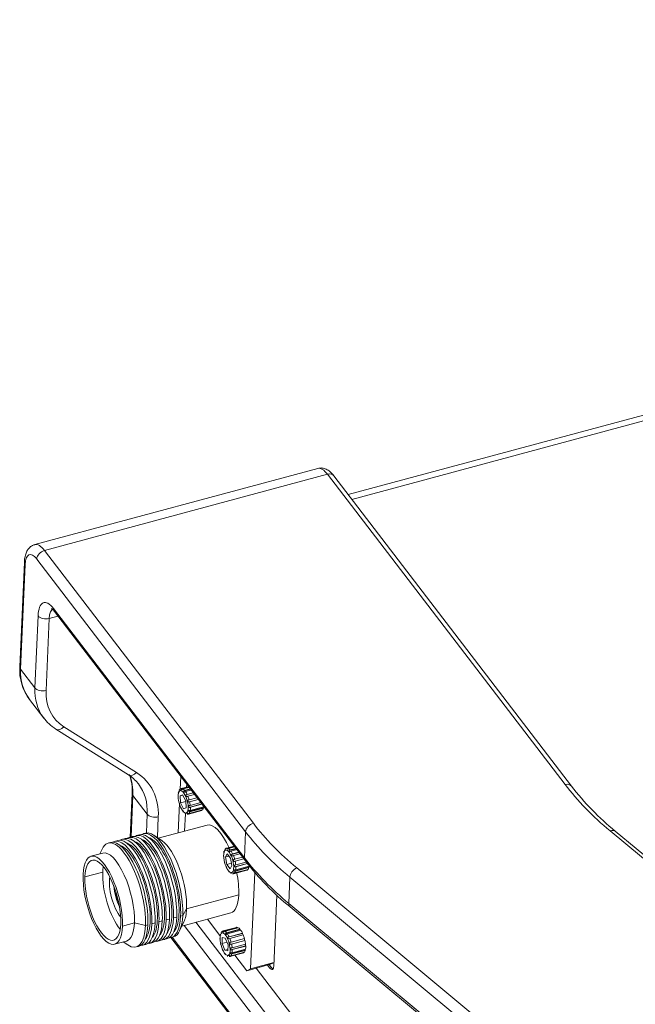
# Model space of a CAD drawing. Header units: millimetres. Extents: x 0 to 841, y 0 to 594.
# Tile 14 of 17: x 550 to 587, y 276 to 335. Entities that reach past the tile are written whole.
import ezdxf

# ---------------------------------------------------------------- set-up
doc = ezdxf.new("R2010")
doc.units = ezdxf.units.MM
for name, color, linetype, lineweight in [('BX三合一钣', 7, 'Continuous', 18), ('BX三合一钣金-', 7, 'Continuous', 18), ('Default', 7, 'Continuous', 18), ('天线SMA头0327', 7, 'Continuous', 18), ('贴纸焊1', 7, 'Continuous', 18)]:
    doc.layers.add(name, color=color, linetype=linetype, lineweight=lineweight)

# ---------------------------------------------------------------- blocks, each defined once
blk = doc.blocks.new('SE4')
at = {"layer": 'BX三合一钣', "color": 7, "linetype": 'Continuous'}
for p, q in [((126.512, 118.988), (19.86, 90.298)), ((126.737, 118.694), (20.085, 90.005))]:
    blk.add_line(p, q, dxfattribs=at)
at = {"layer": 'BX三合一钣金-', "color": 7, "linetype": 'Continuous'}
for p, q in [((18.023, 91.878), (0.912, 87.276)), ((18.611, 91.523), (1.501, 86.921)), ((32.968, 72.779), (18.611, 91.523)), ((33.348, 72.689), (18.991, 91.433)), ((1.501, 86.921), (14.124, 70.44)), ((13.657, 69.924), (1.033, 86.405)), ((0.282, 86.215), (0.008, 79.894)), ((0.332, 86.072), (0.057, 79.751)), ((2.048, 83.415), (13.588, 68.348)), ((0.924, 78.62), (1.113, 82.97)), ((1.78, 82.808), (1.591, 78.458)), ((2.315, 82.952), (1.78, 82.808)), ((2.101, 83.232), (13.642, 68.165)), ((0.057, 79.751), (0.924, 78.62)), ((0.59, 77.922), (1.457, 76.791)), ((2.668, 76.269), (7.061, 73.501)), ((2.185, 76.129), (6.578, 73.361)), ((6.796, 72.262), (6.68, 69.599)), ((6.845, 72.119), (6.736, 69.614)), ((7.712, 70.988), (6.845, 72.119)), ((7.663, 69.859), (7.712, 70.988)), ((8.379, 70.826), (8.324, 69.571)), ((13.588, 68.348), (13.657, 69.924)), ((56.463, 52.723), (35.697, 69.973)), ((56.765, 52.713), (35.999, 69.964)), ((16.746, 67.744), (37.512, 50.493)), ((16.332, 67.173), (16.263, 65.597)), ((37.098, 49.923), (16.332, 67.173)), ((16.263, 65.597), (37.029, 48.347)), ((16.34, 65.389), (37.107, 48.138)), ((24.426, 45.353), (9.942, 64.263)), ((10.656, 64.455), (24.893, 45.868)), ((9.14, 63.53), (24.41, 43.594)), ((9.212, 63.549), (24.357, 43.777))]:
    blk.add_line(p, q, dxfattribs=at)
for centre, radius, start, end in [((2.871, 79.686), 2.871, 175.83244, 218.45538), ((3.469, 78.246), 2.475, 214.70913, 238.76506), ((5.498, 71.595), 2.07, 37.77513, 58.56166), ((4.352, 72.457), 2.452, 355.44732, 20.54466), ((46.786, 83.108), 17.004, 217.78836, 230.62663), ((27.376, 78.815), 17.38, 217.79234, 230.58411)]:
    blk.add_arc(centre, radius, start, end, dxfattribs=at)
for centre, major_axis, ratio, start_param, end_param in [((18.543, 89.947), (0.52, -1.931), 0.360949, 2.422207, 3.141593), ((18.594, 91.129), (-0.397, -0.304), 0.701501, 3.141593, 4.181297), ((1.432, 85.344), (0.52, -1.931), 0.360949, 2.422207, 3.141949), ((1.483, 86.526), (-0.397, -0.304), 0.701501, 4.181297, 5.752093), ((0.982, 85.223), (0.39, -1.449), 0.360949, 2.422207, 3.993004), ((0.782, 86.193), (0.5, -0.022), 0.614502, 3.142056, 3.616803), ((1.979, 81.838), (0.52, -1.931), 0.360949, 2.422207, 3.993004), ((2.43, 81.959), (0.39, -1.449), 0.360949, 3.144561, 3.993004), ((2.498, 83.536), (0.397, 0.304), 0.701501, 2.610501, 3.141593), ((1.563, 83.091), (-0.5, 0.022), 0.614502, 0.47521, 2.046006), ((0.507, 79.873), (0.5, -0.022), 0.614502, 3.141593, 3.616803), ((4.56, 80.963), (3.969, 3.04), 0.701501, 2.610501, 3.141593), ((5.426, 79.831), (3.969, 3.04), 0.701501, 2.610501, 3.128676), ((1.374, 78.741), (-0.5, 0.022), 0.614502, 0.47521, 2.046006), ((5.643, 79.548), (3.572, 2.736), 0.701501, 2.610501, 3.395899), ((5.426, 79.831), (3.969, 3.04), 0.701501, 3.128676, 3.141593), ((2.452, 76.552), (0.267, 0.423), 0.689747, 3.141884, 4.462167), ((6.845, 73.784), (0.267, 0.423), 0.689747, 3.141593, 4.462167), ((2.342, 70.908), (-3.969, -3.04), 0.701501, 2.610501, 2.954208), ((3.426, 69.494), (-4.366, -3.344), 0.701501, 2.610501, 3.395899), ((3.209, 69.777), (-3.969, -3.04), 0.701501, 3.141593, 3.161663), ((3.209, 69.777), (-3.969, -3.04), 0.701501, 2.610501, 3.141593), ((32.951, 72.385), (-0.397, -0.304), 0.701501, 3.141332, 4.181297), ((55.933, 78.957), (-25.476, 1.108), 0.614502, 0.47521, 0.680087), ((7.296, 72.241), (0.5, -0.022), 0.614502, 3.149066, 3.616803), ((8.162, 71.109), (-0.5, 0.022), 0.614502, 0.47521, 2.046006), ((14.107, 70.045), (-0.397, -0.304), 0.701501, 4.181297, 5.752093), ((36.188, 76.375), (-24.477, 1.064), 0.614502, 0.47521, 0.680087), ((36.171, 75.981), (-24.976, 1.086), 0.614502, 0.47521, 0.680087), ((35.68, 69.579), (-0.319, -0.385), 0.613396, 3.141593, 4.033182), ((14.039, 68.469), (0.397, 0.304), 0.701501, 2.610501, 3.141186), ((36.103, 74.404), (-24.976, 1.086), 0.614502, 0.47521, 0.680087), ((16.729, 67.35), (-0.319, -0.385), 0.613396, 4.033182, 5.603979), ((16.66, 65.773), (0.319, 0.385), 0.613396, 2.462386, 3.141593)]:
    blk.add_ellipse(centre, major_axis=major_axis, ratio=ratio, start_param=start_param, end_param=end_param, dxfattribs=at)
for points, knots in [([(18.991, 91.433), (18.948, 91.487), (18.848, 91.608), (18.661, 91.77), (18.426, 91.881), (18.198, 91.918), (18.077, 91.884), (18.023, 91.868)], [0, 0, 0, 0, 0.184048, 0.494605, 0.748909, 0.988118, 1.134483, 1.134483, 1.134483, 1.134483]), ([(0.914, 87.265), (0.879, 87.259), (0.772, 87.239), (0.605, 87.115), (0.455, 86.929), (0.352, 86.696), (0.299, 86.45), (0.287, 86.287), (0.282, 86.215)], [0, 0, 0, 0, 0.092561, 0.336146, 0.571703, 0.829183, 1.136408, 1.322023, 1.322023, 1.322023, 1.322023]), ([(1.924, 83.408), (1.924, 83.408), (1.928, 83.407), (1.983, 83.372), (2.054, 83.287), (2.101, 83.232)], [0, 0, 0, 0, 0.0306616, 0.1323548, 0.2512417, 0.2512417, 0.2512417, 0.2512417])]:
    blk.add_open_spline(points, degree=3, knots=knots, dxfattribs=at)
at = {"layer": '天线SMA头0327', "color": 7, "linetype": 'Continuous'}
for p, q in [((10.235, 72.612), (9.76, 72.484)), ((10.206, 72.65), (9.762, 72.531)), ((9.82, 72.531), (10.216, 72.637)), ((9.869, 72.51), (10.238, 72.609)), ((10.095, 72.796), (10.087, 72.618)), ((9.571, 72.084), (9.579, 71.975)), ((9.595, 72.338), (9.579, 72.259)), ((9.622, 72.395), (9.62, 72.392)), ((9.68, 72.473), (9.644, 72.441)), ((9.85, 72.148), (9.693, 72.089)), ((9.693, 72.089), (9.857, 72.134)), ((9.693, 72.089), (9.723, 71.675)), ((9.809, 72.464), (9.76, 72.484)), ((10.037, 71.793), (9.85, 72.148)), ((10.326, 72.493), (9.905, 72.38)), ((9.958, 72.311), (9.905, 72.38)), ((9.971, 72.421), (10.311, 72.513)), ((10.024, 72.352), (10.364, 72.444)), ((10.498, 72.27), (10.05, 72.149)), ((10.096, 72.045), (10.05, 72.149)), ((10.122, 72.181), (10.49, 72.28)), ((10.168, 72.077), (10.564, 72.183)), ((10.242, 71.857), (10.716, 71.984)), ((9.614, 71.762), (9.644, 71.644)), ((9.714, 71.436), (9.76, 71.332)), ((9.723, 71.675), (10.039, 71.76)), ((9.723, 71.675), (9.91, 71.32)), ((10.067, 71.379), (10.037, 71.793)), ((10.196, 71.719), (10.167, 71.838)), ((10.796, 71.88), (10.196, 71.719)), ((10.239, 71.398), (10.231, 71.507)), ((11.007, 71.604), (10.239, 71.398)), ((10.272, 71.738), (10.797, 71.879)), ((10.309, 71.513), (10.946, 71.684)), ((10.309, 71.218), (11.119, 71.436)), ((10.317, 71.403), (11.017, 71.592)), ((11.091, 71.379), (11.101, 71.431)), ((9.853, 71.171), (9.905, 71.102)), ((9.91, 71.32), (10.067, 71.379)), ((9.949, 71.064), (9.95, 71.064)), ((10.017, 71.011), (9.972, 69.967)), ((10.001, 71.018), (10.051, 70.997)), ((10.131, 71.008), (10.167, 71.041)), ((10.203, 71.028), (10.131, 71.008)), ((10.178, 70.986), (10.988, 71.204)), ((10.205, 70.997), (11.016, 71.215)), ((11.091, 71.379), (10.216, 71.144)), ((10.216, 71.144), (10.231, 71.222)), ((10.241, 71.029), (11.052, 71.248)), ((10.293, 71.139), (11.103, 71.357)), ((11.016, 71.215), (11.009, 71.236)), ((11.103, 71.357), (11.091, 71.379)), ((11.333, 70.333), (8.374, 69.537)), ((6.804, 69.633), (6.603, 69.578)), ((7.24, 69.75), (7.039, 69.696)), ((7.601, 69.847), (7.475, 69.813)), ((8.608, 69.378), (8.105, 69.72)), ((5.497, 69.281), (5.35, 69.241)), ((5.932, 69.398), (5.731, 69.344)), ((6.368, 69.515), (6.167, 69.461)), ((12.987, 69.019), (12.512, 68.891)), ((12.958, 69.058), (12.514, 68.938)), ((12.572, 68.938), (12.968, 69.045)), ((12.621, 68.918), (12.989, 69.017)), ((5.029, 68.637), (4.309, 68.443)), ((4.977, 68.879), (4.836, 68.585)), ((12.323, 68.491), (12.331, 68.382)), ((12.347, 68.745), (12.331, 68.667)), ((12.373, 68.802), (12.372, 68.799)), ((12.432, 68.881), (12.395, 68.848)), ((12.545, 68.587), (12.432, 68.403)), ((12.432, 68.403), (12.643, 68.46)), ((12.561, 68.871), (12.512, 68.891)), ((12.746, 68.326), (12.545, 68.587)), ((13.078, 68.901), (12.657, 68.787)), ((12.71, 68.718), (12.657, 68.787)), ((12.723, 68.829), (13.063, 68.92)), ((12.776, 68.76), (13.116, 68.851)), ((13.249, 68.677), (12.802, 68.557)), ((12.848, 68.453), (12.802, 68.557)), ((12.873, 68.588), (13.242, 68.687)), ((12.919, 68.484), (13.316, 68.591)), ((12.366, 68.17), (12.396, 68.051)), ((12.432, 68.403), (12.518, 67.957)), ((12.466, 67.844), (12.512, 67.74)), ((12.518, 67.957), (12.802, 68.033)), ((12.518, 67.957), (12.718, 67.695)), ((12.718, 67.695), (12.832, 67.88)), ((12.832, 67.88), (12.746, 68.326)), ((12.948, 68.127), (12.919, 68.245)), ((13.548, 68.288), (12.948, 68.127)), ((12.991, 67.805), (12.983, 67.914)), ((13.763, 68.013), (12.991, 67.805)), ((12.994, 68.264), (13.468, 68.391)), ((13.024, 68.146), (13.548, 68.287)), ((13.061, 67.92), (13.7, 68.092)), ((13.061, 67.625), (13.871, 67.843)), ((13.069, 67.811), (13.773, 68)), ((13.843, 67.787), (13.853, 67.838)), ((5.02, 67.493), (3.94, 67.202)), ((12.604, 67.578), (12.657, 67.509)), ((12.701, 67.471), (12.701, 67.471)), ((12.753, 67.425), (12.802, 67.405)), ((12.882, 67.416), (12.919, 67.448)), ((12.954, 67.435), (12.882, 67.416)), ((12.93, 67.393), (13.74, 67.611)), ((12.957, 67.405), (13.767, 67.623)), ((13.843, 67.787), (12.967, 67.551)), ((12.967, 67.551), (12.983, 67.63)), ((12.993, 67.437), (13.804, 67.655)), ((13.045, 67.546), (13.855, 67.764)), ((13.767, 67.623), (13.76, 67.643)), ((13.855, 67.764), (13.843, 67.787)), ((13.96, 61.64), (14.214, 67.474)), ((5.85, 66.181), (5.815, 66.172)), ((10.087, 65.274), (13.239, 66.122)), ((9.854, 64.87), (9.728, 64.836)), ((9.803, 64.226), (12.762, 65.022)), ((10.087, 65.274), (9.854, 64.87)), ((6.215, 64.232), (6.935, 64.426)), ((6.935, 64.426), (7.602, 64.264)), ((7.749, 64.304), (7.602, 64.264)), ((8.185, 64.421), (7.984, 64.367)), ((8.621, 64.538), (8.42, 64.484)), ((9.057, 64.655), (8.856, 64.601)), ((9.493, 64.773), (9.292, 64.718)), ((9.662, 63.933), (9.925, 64.481)), ((12.097, 63.657), (11.344, 64.64)), ((12.129, 63.74), (12.113, 63.662)), ((12.156, 63.797), (12.154, 63.794)), ((12.214, 63.876), (12.178, 63.843)), ((13.169, 64.122), (12.294, 63.887)), ((12.344, 63.866), (12.294, 63.887)), ((13.107, 64.151), (12.296, 63.933)), ((12.354, 63.933), (13.165, 64.151)), ((12.404, 63.913), (13.214, 64.131)), ((13.314, 64.018), (12.439, 63.782)), ((12.492, 63.713), (12.439, 63.782)), ((12.505, 63.824), (13.316, 64.042)), ((12.558, 63.755), (13.368, 63.973)), ((13.46, 63.787), (12.584, 63.552)), ((12.656, 63.583), (13.466, 63.801)), ((12.702, 63.479), (13.512, 63.697)), ((13.169, 64.122), (13.165, 64.151)), ((13.174, 64.12), (13.169, 64.122)), ((13.314, 64.018), (13.316, 64.042)), ((13.352, 63.968), (13.314, 64.018)), ((13.46, 63.787), (13.466, 63.801)), ((13.501, 63.694), (13.46, 63.787)), ((5.737, 63.132), (6.458, 63.326)), ((6.265, 63.274), (6.534, 63.091)), ((7.42, 63.067), (7.621, 63.121)), ((7.856, 63.184), (8.057, 63.238)), ((8.292, 63.302), (8.493, 63.356)), ((8.727, 63.419), (8.929, 63.473)), ((9.163, 63.536), (9.29, 63.57)), ((12.106, 63.486), (12.113, 63.377)), ((12.148, 63.165), (12.178, 63.046)), ((12.249, 63.545), (12.233, 63.181)), ((12.233, 63.181), (12.527, 63.26)), ((12.233, 63.181), (12.398, 62.772)), ((12.43, 63.5), (12.249, 63.545)), ((12.595, 63.092), (12.43, 63.5)), ((12.58, 62.728), (12.595, 63.092)), ((12.63, 63.448), (12.584, 63.552)), ((12.731, 63.122), (12.701, 63.24)), ((13.606, 63.357), (12.731, 63.122)), ((12.777, 63.259), (13.587, 63.477)), ((12.806, 63.141), (13.617, 63.359)), ((12.843, 62.915), (13.654, 63.133)), ((13.606, 63.357), (13.576, 63.474)), ((13.617, 63.359), (13.606, 63.357)), ((13.648, 63.035), (13.642, 63.13)), ((7.038, 62.964), (7.185, 63.004)), ((12.249, 62.839), (12.294, 62.735)), ((12.387, 62.573), (12.44, 62.504)), ((12.398, 62.772), (12.584, 62.822)), ((12.398, 62.772), (12.58, 62.728)), ((12.483, 62.467), (12.484, 62.466)), ((12.712, 62.388), (13.522, 62.606)), ((12.739, 62.4), (13.55, 62.618)), ((13.625, 62.782), (12.75, 62.546)), ((12.75, 62.546), (12.766, 62.625)), ((12.773, 62.8), (12.766, 62.909)), ((13.648, 63.035), (12.773, 62.8)), ((12.776, 62.432), (13.586, 62.65)), ((12.827, 62.542), (13.638, 62.76)), ((12.843, 62.62), (13.654, 62.838)), ((12.851, 62.806), (13.662, 63.024)), ((13.727, 61.529), (13.008, 62.468)), ((13.55, 62.618), (13.543, 62.638)), ((13.625, 62.782), (13.635, 62.833)), ((13.638, 62.76), (13.625, 62.782)), ((13.662, 63.024), (13.648, 63.035)), ((12.535, 62.42), (12.585, 62.4)), ((12.665, 62.411), (12.701, 62.443)), ((12.737, 62.43), (12.665, 62.411)), ((15.167, 61.917), (13.727, 61.529)), ((15.367, 62.019), (13.96, 61.64)), ((15.167, 61.917), (15.366, 62.011)), ((13.96, 61.64), (13.727, 61.529))]:
    blk.add_line(p, q, dxfattribs=at)
for centre, radius, start, end in [((9.648, 72.223), 0.0781, 102.51752, 152.04416), ((9.72, 72.405), 0.0848, 104.86658, 154.85094), ((9.757, 72.437), 0.0848, 104.8664, 154.85111), ((9.848, 72.433), 0.102, 105.93785, 149.81404), ((9.897, 72.413), 0.102, 105.94415, 149.80774), ((10.008, 72.289), 0.137, 105.80654, 138.68597), ((10.061, 72.22), 0.137, 105.81826, 138.67425), ((10.191, 71.928), 0.263, 105.32228, 122.42633), ((10.237, 71.823), 0.263, 105.33791, 122.4107), ((9.664, 74.012), 2.232, 283.01875, 285.02253), ((9.703, 73.858), 2.195, 283.00184, 285.03944), ((10.254, 71.723), 0.217, 264.00494, 284.68516), ((10.262, 71.614), 0.217, 263.98994, 284.70015), ((9.892, 71.239), 0.0784, 239.93902, 288.09982), ((10.181, 71.091), 0.0972, 238.73015, 284.27517), ((10.217, 71.124), 0.0972, 238.7352, 284.27011), ((10.262, 71.262), 0.127, 248.68093, 284.22014), ((10.278, 71.341), 0.127, 248.69163, 284.20944), ((12.4, 68.63), 0.0781, 102.51752, 152.04416), ((12.472, 68.812), 0.0848, 104.86658, 154.85094), ((12.508, 68.844), 0.0848, 104.8664, 154.85111), ((12.6, 68.84), 0.102, 105.93785, 149.81404), ((12.649, 68.82), 0.102, 105.94415, 149.80774), ((12.76, 68.697), 0.137, 105.80654, 138.68597), ((12.813, 68.627), 0.137, 105.81826, 138.67425), ((12.943, 68.335), 0.263, 105.32228, 122.42633), ((12.989, 68.23), 0.263, 105.33791, 122.4107), ((12.416, 70.419), 2.232, 283.01875, 285.02253), ((12.454, 70.265), 2.195, 283.00184, 285.03944), ((13.006, 68.13), 0.217, 264.00494, 284.68516), ((12.933, 67.499), 0.0972, 238.73015, 284.27517), ((12.969, 67.531), 0.0972, 238.7352, 284.27011), ((13.014, 67.67), 0.127, 248.68093, 284.22014), ((13.029, 67.748), 0.127, 248.69163, 284.20944), ((13.014, 68.021), 0.217, 263.98994, 284.70015), ((12.182, 63.625), 0.0781, 102.51752, 152.04416), ((12.255, 63.807), 0.0848, 104.86658, 154.85094), ((12.291, 63.84), 0.0848, 104.8664, 154.85111), ((12.382, 63.835), 0.102, 105.93785, 149.81404), ((12.431, 63.815), 0.102, 105.94415, 149.80774), ((12.542, 63.692), 0.137, 105.80654, 138.68597), ((12.595, 63.623), 0.137, 105.81826, 138.67425), ((12.725, 63.33), 0.263, 105.32228, 122.42633), ((12.771, 63.226), 0.263, 105.33791, 122.4107), ((12.198, 65.414), 2.232, 283.01875, 285.02253), ((12.237, 65.26), 2.195, 283.00184, 285.03944), ((12.426, 62.641), 0.0784, 239.93902, 288.09982), ((12.796, 62.665), 0.127, 248.68093, 284.22014), ((12.788, 63.126), 0.217, 264.00494, 284.68516), ((12.812, 62.743), 0.127, 248.69163, 284.20944), ((12.796, 63.016), 0.217, 263.98994, 284.70015), ((12.715, 62.494), 0.0972, 238.73015, 284.27517), ((12.752, 62.526), 0.0972, 238.7352, 284.27011)]:
    blk.add_arc(centre, radius, start, end, dxfattribs=at)
for centre in [(9.88, 71.734), (12.632, 68.141), (12.414, 63.136)]:
    blk.add_ellipse(centre, major_axis=(0.182, -0.676), ratio=0.360949, dxfattribs=at)
for centre, major_axis, start_param, end_param in [((9.97, 71.758), (0.208, -0.773), 2.947439, 3.243373), ((9.97, 71.758), (-0.208, 0.773), 5.640233, 5.936167), ((9.97, 71.758), (-0.208, 0.773), 5.191434, 5.487368), ((9.97, 71.758), (-0.208, 0.773), 4.742635, 5.038569), ((9.97, 71.758), (0.208, -0.773), 1.152243, 1.448177), ((9.97, 71.758), (0.208, -0.773), 0.703444, 0.999378), ((10.78, 71.976), (0.208, -0.773), 0.703444, 0.737325), ((9.97, 71.758), (-0.208, 0.773), 2.947439, 3.243373), ((9.97, 71.758), (0.208, -0.773), 0.254645, 0.550579), ((10.78, 71.976), (-0.208, 0.773), 3.141593, 3.243373), ((10.78, 71.976), (0.208, -0.773), 0.254645, 0.550579), ((12.048, 67.677), (0.714, -2.656), 1.970596, 3.141593), ((7.011, 66.323), (0.844, -3.138), 0.851411, 3.24535), ((7.213, 66.377), (0.844, -3.138), 0.851411, 3.141593), ((7.447, 66.44), (0.844, -3.138), 0.851411, 3.24535), ((7.649, 66.494), (0.844, -3.138), 0.851411, 3.141593), ((7.883, 66.557), (0.844, -3.138), 0.851411, 3.24535), ((8.084, 66.611), (0.844, -3.138), 0.851411, 3.141593), ((8.319, 66.675), (0.844, -3.138), 0.851411, 3.24535), ((8.445, 66.708), (0.844, -3.138), 0.851411, 3.141593), ((6.194, 66.103), (0.844, -3.138), 0.851411, 3.539013), ((6.341, 66.142), (0.844, -3.138), 0.851411, 3.141593), ((6.575, 66.205), (0.844, -3.138), 0.851411, 3.24535), ((6.777, 66.26), (0.844, -3.138), 0.851411, 3.141593), ((6.575, 66.205), (-0.786, 2.92), 3.380545, 6.044233), ((7.011, 66.323), (-0.786, 2.92), 3.380545, 6.044233), ((7.447, 66.44), (-0.786, 2.92), 3.380545, 6.044233), ((7.883, 66.557), (-0.786, 2.92), 3.380545, 6.044233), ((8.319, 66.675), (-0.786, 2.92), 3.380545, 6.044233), ((8.896, 66.83), (0.714, -2.656), 0.851411, 2.744172), ((5.023, 65.788), (0.714, -2.656), 0.851411, 3.993004), ((5.744, 65.982), (0.714, -2.656), 0.851411, 3.141593), ((12.722, 68.166), (0.208, -0.773), 2.947439, 3.243373), ((12.722, 68.166), (-0.208, 0.773), 5.640233, 5.936167), ((12.722, 68.166), (-0.208, 0.773), 5.191434, 5.487368), ((12.722, 68.166), (-0.208, 0.773), 4.742635, 5.038569), ((5.023, 65.788), (0.649, -2.414), 0.851411, 3.993004), ((6.104, 66.079), (0.649, -2.414), 3.81045, 3.993004), ((12.722, 68.166), (0.208, -0.773), 1.152243, 1.448177), ((5.023, 65.788), (-0.714, 2.656), 0.851411, 3.993004), ((6.104, 66.079), (-0.649, 2.414), 0.851411, 2.472736), ((12.722, 68.166), (-0.208, 0.773), 2.947439, 3.243373), ((12.722, 68.166), (0.208, -0.773), 0.254645, 0.550579), ((12.722, 68.166), (0.208, -0.773), 0.703444, 0.999378), ((12.048, 67.677), (0.714, -2.656), 0.851411, 1.404164), ((13.532, 68.384), (-0.208, 0.773), 3.141593, 3.243373), ((13.532, 68.384), (0.208, -0.773), 0.254645, 0.550579), ((5.023, 65.788), (-0.649, 2.414), 0.851411, 3.993004), ((6.104, 66.079), (0.407, -1.515), 3.783448, 5.64133), ((6.284, 66.127), (-0.356, 1.322), 1.074562, 2.067031), ((5.924, 66.03), (-0.078, 0.29), 0.851411, 2.802578), ((5.924, 66.03), (0.078, -0.29), 3.480607, 3.993004), ((5.924, 66.03), (-0.065, 0.241), 0.851411, 2.754193), ((5.924, 66.03), (0.065, -0.241), 3.528993, 3.993004), ((12.048, 67.677), (-0.714, 2.656), 3.141593, 3.993004), ((8.445, 66.708), (-0.844, 3.138), 3.141593, 3.993004), ((8.896, 66.83), (-0.714, 2.656), 3.539013, 3.993004), ((5.744, 65.982), (-0.714, 2.656), 3.141593, 3.993004), ((6.194, 66.103), (-0.844, 3.138), 2.744172, 3.993004), ((6.341, 66.142), (-0.844, 3.138), 3.141593, 3.993004), ((6.575, 66.205), (-0.844, 3.138), 3.037835, 3.993004), ((6.777, 66.26), (-0.844, 3.138), 3.141593, 3.993004), ((7.011, 66.323), (-0.844, 3.138), 3.037835, 3.993004), ((7.213, 66.377), (-0.844, 3.138), 3.141593, 3.993004), ((7.447, 66.44), (-0.844, 3.138), 3.037835, 3.993004), ((7.649, 66.494), (-0.844, 3.138), 3.141593, 3.993004), ((7.883, 66.557), (-0.844, 3.138), 3.037835, 3.993004), ((8.084, 66.611), (-0.844, 3.138), 3.141593, 3.993004), ((8.319, 66.675), (-0.844, 3.138), 3.037835, 3.993004), ((12.504, 63.161), (0.208, -0.773), 2.947439, 3.243373), ((12.504, 63.161), (-0.208, 0.773), 5.640233, 5.936167), ((12.504, 63.161), (-0.208, 0.773), 5.191434, 5.487368), ((13.315, 63.379), (0.208, -0.773), 2.947439, 3.141593), ((13.315, 63.379), (-0.208, 0.773), 5.640233, 5.936167), ((13.315, 63.379), (-0.208, 0.773), 5.191434, 5.487368), ((13.315, 63.379), (-0.208, 0.773), 4.742635, 5.038569), ((12.504, 63.161), (-0.208, 0.773), 4.742635, 5.038569), ((12.504, 63.161), (0.208, -0.773), 1.152243, 1.448177), ((13.315, 63.379), (0.208, -0.773), 1.152243, 1.448177), ((12.504, 63.161), (0.208, -0.773), 0.254645, 0.550579), ((12.504, 63.161), (0.208, -0.773), 0.703444, 0.999378), ((13.315, 63.379), (-0.208, 0.773), 3.141593, 3.243373), ((13.315, 63.379), (0.208, -0.773), 0.254645, 0.550579), ((13.315, 63.379), (0.208, -0.773), 0.703444, 0.999378), ((12.504, 63.161), (-0.208, 0.773), 2.947439, 3.243373)]:
    blk.add_ellipse(centre, major_axis=major_axis, ratio=0.360949, start_param=start_param, end_param=end_param, dxfattribs=at)
at = {"layer": '贴纸焊1', "color": 7, "linetype": 'Continuous'}
for p, q in [((9.733, 73.268), (9.699, 72.499)), ((9.663, 71.65), (9.585, 69.863)), ((15.544, 66.093), (15.357, 61.805)), ((15.124, 61.694), (14.989, 61.869)), ((15.214, 61.718), (15.079, 61.893)), ((14.3, 61.683), (51.465, 13.162)), ((15.214, 61.718), (15.124, 61.694))]:
    blk.add_line(p, q, dxfattribs=at)
for centre, end_param in [((15.141, 62.088), 3.993004), ((15.231, 62.112), 2.880257)]:
    blk.add_ellipse(centre, major_axis=(-0.13, 0.483), ratio=0.360949, start_param=2.422207, end_param=end_param, dxfattribs=at)

msp = doc.modelspace()

# ---------------------------------------------------------------- block references
at = {"layer": 'Default', "color": 7}
msp.add_blockref('SE4', (549.768, 216.26), dxfattribs=at)

doc.saveas('drawing.dxf')
